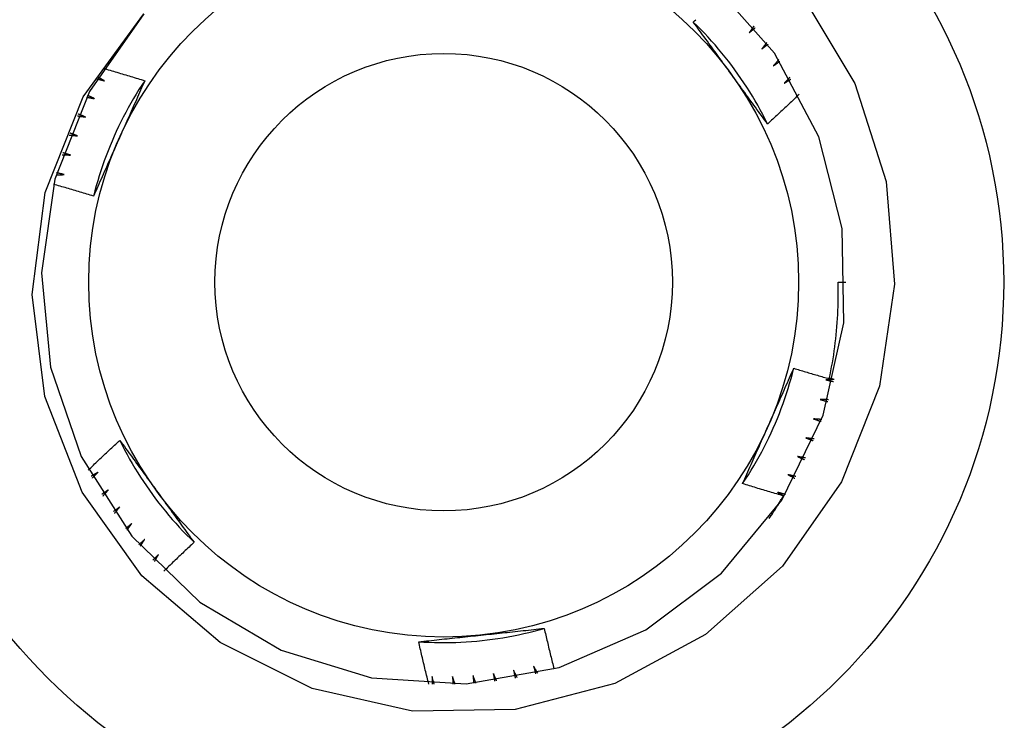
# Model space of a CAD drawing. Header units: inches. Extents: x 5 to 160, y 9 to 87.
# Tile 143 of 203: x 31.394 to 31.64, y 60.217 to 60.392. Entities that reach past the tile are written whole.
import ezdxf

# ---------------------------------------------------------------- set-up
doc = ezdxf.new("R2010")
doc.units = ezdxf.units.IN
doc.header["$MEASUREMENT"] = 0
doc.layers.add('Visible Edges(ANSI)', color=7, linetype='Continuous', lineweight=25)
doc.layers.add('Visible Tangent Edges(ANSI)', color=7, linetype='Continuous', lineweight=25)

msp = doc.modelspace()

# ---------------------------------------------------------------- linework, layer by layer
at = {"layer": 'Visible Edges(ANSI)'}
msp.add_line((31.5987, 60.32608), (31.60066, 60.32608), dxfattribs=at)
at = {"layer": 'Visible Edges(ANSI)', "flags": 128}
for points in [[(31.42545, 60.39302), (31.41189, 60.3737), (31.40322, 60.35176), (31.3999, 60.32839), (31.40214, 60.3049), (31.40979, 60.28257), (31.42245, 60.26265), (31.4394, 60.24624), (31.45972, 60.23424), (31.48228, 60.22731), (31.50584, 60.22584), (31.52909, 60.22991), (31.55074, 60.23929), (31.5696, 60.25347), (31.58464, 60.27166), (31.59501, 60.29286), (31.60015, 60.3159), (31.59976, 60.33949), (31.59388, 60.36235), (31.58283, 60.3832), (31.56721, 60.4009)], [(31.58969, 60.39781), (31.60284, 60.37568), (31.61067, 60.3512), (31.61278, 60.32558), (31.60901, 60.30013), (31.59954, 60.27626), (31.58481, 60.25518), (31.56563, 60.2381), (31.543, 60.22595), (31.51814, 60.21944), (31.49249, 60.21899), (31.46743, 60.22464), (31.44446, 60.23612), (31.42496, 60.25277), (31.41005, 60.27368), (31.40072, 60.29756), (31.39754, 60.32302), (31.40077, 60.34848), (31.41027, 60.37233), (31.42545, 60.39302)], [(31.56256, 60.391), (31.56288, 60.3913), (31.56319, 60.39159)], [(31.58111, 60.36555), (31.58052, 60.36673), (31.57992, 60.3679), (31.57929, 60.36907), (31.57866, 60.37022), (31.578, 60.37136), (31.57733, 60.3725), (31.57664, 60.37362), (31.57593, 60.37474), (31.57521, 60.37584), (31.57447, 60.37694), (31.57372, 60.37802), (31.57295, 60.37909), (31.57216, 60.38015), (31.57136, 60.3812), (31.57055, 60.38224), (31.56972, 60.38326), (31.56887, 60.38427), (31.56801, 60.38528), (31.56714, 60.38626), (31.56625, 60.38724), (31.56535, 60.3882), (31.56443, 60.38915), (31.5635, 60.39008), (31.56256, 60.391)], [(31.57193, 60.37814), (31.57154, 60.37869), (31.57115, 60.37923), (31.57076, 60.37977), (31.57036, 60.38031), (31.56997, 60.38084), (31.56958, 60.38138), (31.56919, 60.38192), (31.5688, 60.38246), (31.56841, 60.38299), (31.56802, 60.38353), (31.56763, 60.38407), (31.56724, 60.3846), (31.56685, 60.38514), (31.56646, 60.38567), (31.56607, 60.38621), (31.56568, 60.38674), (31.56529, 60.38728), (31.5649, 60.38781), (31.56451, 60.38834), (31.56412, 60.38887), (31.56373, 60.38941), (31.56334, 60.38994), (31.56295, 60.39047), (31.56256, 60.391)], [(31.57768, 60.39), (31.57764, 60.38993), (31.57759, 60.38986), (31.57754, 60.38979), (31.57749, 60.38972), (31.57744, 60.38964), (31.5774, 60.38957), (31.57735, 60.3895), (31.5773, 60.38943), (31.57725, 60.38936), (31.5772, 60.38929), (31.57716, 60.38922), (31.57711, 60.38915), (31.57706, 60.38908), (31.57701, 60.38901), (31.57696, 60.38894), (31.57691, 60.38887), (31.57687, 60.3888), (31.57682, 60.38873), (31.57677, 60.38866), (31.57672, 60.38859), (31.57667, 60.38852), (31.57662, 60.38845), (31.57658, 60.38838), (31.57653, 60.38831)], [(31.57653, 60.38831), (31.57659, 60.38836), (31.57665, 60.38842), (31.57671, 60.38847), (31.57677, 60.38852), (31.57684, 60.38858), (31.5769, 60.38863), (31.57696, 60.38868), (31.57702, 60.38874), (31.57708, 60.38879), (31.57715, 60.38885), (31.57721, 60.3889), (31.57727, 60.38895), (31.57733, 60.38901), (31.57739, 60.38906), (31.57746, 60.38911), (31.57752, 60.38917), (31.57758, 60.38922), (31.57764, 60.38927), (31.5777, 60.38933), (31.57777, 60.38938), (31.57783, 60.38943), (31.57789, 60.38949), (31.57795, 60.38954), (31.57802, 60.38959)], [(31.5809, 60.38589), (31.58085, 60.38583), (31.58079, 60.38576), (31.58074, 60.38569), (31.58069, 60.38562), (31.58064, 60.38555), (31.58059, 60.38549), (31.58054, 60.38542), (31.58048, 60.38535), (31.58043, 60.38528), (31.58038, 60.38521), (31.58033, 60.38515), (31.58028, 60.38508), (31.58023, 60.38501), (31.58017, 60.38494), (31.58012, 60.38488), (31.58007, 60.38481), (31.58002, 60.38474), (31.57997, 60.38467), (31.57991, 60.3846), (31.57986, 60.38454), (31.57981, 60.38447), (31.57976, 60.3844), (31.57971, 60.38433), (31.57965, 60.38427)], [(31.57965, 60.38427), (31.57972, 60.38432), (31.57978, 60.38437), (31.57985, 60.38442), (31.57991, 60.38447), (31.57998, 60.38452), (31.58004, 60.38457), (31.58011, 60.38462), (31.58017, 60.38467), (31.58024, 60.38472), (31.5803, 60.38477), (31.58037, 60.38482), (31.58043, 60.38487), (31.58049, 60.38492), (31.58056, 60.38497), (31.58062, 60.38502), (31.58069, 60.38507), (31.58075, 60.38512), (31.58082, 60.38517), (31.58088, 60.38522), (31.58095, 60.38527), (31.58101, 60.38532), (31.58108, 60.38537), (31.58114, 60.38542), (31.58121, 60.38547)], [(31.58389, 60.38163), (31.58384, 60.38156), (31.58378, 60.3815), (31.58373, 60.38143), (31.58367, 60.38137), (31.58362, 60.3813), (31.58356, 60.38124), (31.58351, 60.38117), (31.58345, 60.38111), (31.5834, 60.38104), (31.58334, 60.38098), (31.58329, 60.38091), (31.58323, 60.38085), (31.58318, 60.38078), (31.58312, 60.38072), (31.58307, 60.38065), (31.58301, 60.38059), (31.58296, 60.38052), (31.5829, 60.38046), (31.58284, 60.38039), (31.58279, 60.38033), (31.58273, 60.38026), (31.58268, 60.3802), (31.58262, 60.38013), (31.58257, 60.38007)], [(31.58257, 60.38007), (31.58263, 60.38011), (31.5827, 60.38016), (31.58277, 60.38021), (31.58284, 60.38026), (31.5829, 60.3803), (31.58297, 60.38035), (31.58304, 60.3804), (31.5831, 60.38044), (31.58317, 60.38049), (31.58324, 60.38054), (31.58331, 60.38058), (31.58337, 60.38063), (31.58344, 60.38068), (31.58351, 60.38073), (31.58358, 60.38077), (31.58364, 60.38082), (31.58371, 60.38087), (31.58378, 60.38091), (31.58384, 60.38096), (31.58391, 60.38101), (31.58398, 60.38105), (31.58405, 60.3811), (31.58411, 60.38115), (31.58418, 60.38119)], [(31.41525, 60.37946), (31.41568, 60.37934), (31.41612, 60.37922), (31.41655, 60.37909), (31.41699, 60.37897), (31.41742, 60.37884), (31.41786, 60.37871), (31.41829, 60.37859), (31.41873, 60.37846), (31.41916, 60.37833), (31.41959, 60.3782), (31.42003, 60.37808), (31.42046, 60.37795), (31.4209, 60.37782), (31.42133, 60.37769), (31.42176, 60.37756), (31.4222, 60.37742), (31.42263, 60.37729), (31.42306, 60.37716), (31.4235, 60.37703), (31.42393, 60.37689), (31.42436, 60.37676), (31.42479, 60.37663), (31.42523, 60.37649), (31.42566, 60.37636)], [(31.58112, 60.36555), (31.58074, 60.36607), (31.58035, 60.36659), (31.57997, 60.36712), (31.57959, 60.36764), (31.57921, 60.36816), (31.57883, 60.36868), (31.57844, 60.3692), (31.57806, 60.36972), (31.57768, 60.37025), (31.5773, 60.37077), (31.57692, 60.37129), (31.57654, 60.37182), (31.57615, 60.37234), (31.57577, 60.37287), (31.57539, 60.37339), (31.57501, 60.37392), (31.57462, 60.37445), (31.57424, 60.37497), (31.57386, 60.3755), (31.57347, 60.37603), (31.57309, 60.37656), (31.5727, 60.37709), (31.57232, 60.37761), (31.57193, 60.37814)], [(31.42566, 60.37635), (31.42493, 60.37525), (31.42422, 60.37414), (31.42353, 60.37302), (31.42285, 60.37189), (31.42219, 60.37075), (31.42154, 60.3696), (31.42091, 60.36844), (31.4203, 60.36727), (31.4197, 60.36609), (31.41912, 60.36491), (31.41856, 60.36371), (31.41802, 60.36251), (31.41749, 60.3613), (31.41699, 60.36009), (31.41649, 60.35886), (31.41602, 60.35763), (31.41557, 60.35639), (31.41513, 60.35515), (31.41471, 60.3539), (31.41431, 60.35264), (31.41393, 60.35138), (31.41357, 60.35011), (31.41323, 60.34884), (31.4129, 60.34756)], [(31.41365, 60.37684), (31.41374, 60.37682), (31.41382, 60.3768), (31.4139, 60.37677), (31.41398, 60.37675), (31.41407, 60.37673), (31.41415, 60.37671), (31.41423, 60.37669), (31.41432, 60.37667), (31.4144, 60.37665), (31.41448, 60.37663), (31.41456, 60.37661), (31.41465, 60.37658), (31.41473, 60.37656), (31.41481, 60.37654), (31.41489, 60.37652), (31.41498, 60.3765), (31.41506, 60.37648), (31.41514, 60.37646), (31.41522, 60.37644), (31.41531, 60.37642), (31.41539, 60.37639), (31.41547, 60.37637), (31.41555, 60.37635), (31.41564, 60.37633)], [(31.41564, 60.37633), (31.41557, 60.37637), (31.41549, 60.37641), (31.41542, 60.37645), (31.41535, 60.37649), (31.41528, 60.37653), (31.41521, 60.37657), (31.41514, 60.37661), (31.41506, 60.37665), (31.41499, 60.37669), (31.41492, 60.37673), (31.41485, 60.37677), (31.41478, 60.37681), (31.41471, 60.37685), (31.41463, 60.37689), (31.41456, 60.37693), (31.41449, 60.37697), (31.41442, 60.37701), (31.41435, 60.37705), (31.41428, 60.37709), (31.4142, 60.37713), (31.41413, 60.37717), (31.41406, 60.37721), (31.41399, 60.37725), (31.41392, 60.37729)], [(31.42566, 60.37636), (31.4254, 60.37576), (31.42514, 60.37517), (31.42488, 60.37458), (31.42462, 60.37399), (31.42436, 60.3734), (31.4241, 60.37281), (31.42384, 60.37222), (31.42357, 60.37163), (31.42331, 60.37103), (31.42305, 60.37044), (31.42279, 60.36985), (31.42252, 60.36926), (31.42226, 60.36866), (31.422, 60.36807), (31.42173, 60.36747), (31.42147, 60.36688), (31.4212, 60.36629), (31.42094, 60.36569), (31.42067, 60.36509), (31.42041, 60.3645), (31.42014, 60.3639), (31.41988, 60.3633), (31.41961, 60.36271), (31.41935, 60.36211)], [(31.58666, 60.37721), (31.58661, 60.37715), (31.58655, 60.37709), (31.58649, 60.37703), (31.58643, 60.37696), (31.58637, 60.3769), (31.58631, 60.37684), (31.58626, 60.37678), (31.5862, 60.37672), (31.58614, 60.37665), (31.58608, 60.37659), (31.58602, 60.37653), (31.58596, 60.37647), (31.5859, 60.3764), (31.58585, 60.37634), (31.58579, 60.37628), (31.58573, 60.37622), (31.58567, 60.37616), (31.58561, 60.37609), (31.58555, 60.37603), (31.58549, 60.37597), (31.58544, 60.37591), (31.58538, 60.37585), (31.58532, 60.37579), (31.58526, 60.37572)], [(31.58526, 60.37572), (31.58533, 60.37577), (31.5854, 60.37581), (31.58547, 60.37585), (31.58554, 60.3759), (31.58561, 60.37594), (31.58568, 60.37598), (31.58575, 60.37603), (31.58581, 60.37607), (31.58588, 60.37611), (31.58595, 60.37616), (31.58602, 60.3762), (31.58609, 60.37624), (31.58616, 60.37629), (31.58623, 60.37633), (31.5863, 60.37637), (31.58637, 60.37642), (31.58644, 60.37646), (31.58651, 60.3765), (31.58658, 60.37655), (31.58665, 60.37659), (31.58672, 60.37663), (31.58679, 60.37668), (31.58686, 60.37672), (31.58693, 60.37676)], [(31.41114, 60.37227), (31.41122, 60.37226), (31.4113, 60.37224), (31.41139, 60.37222), (31.41147, 60.37221), (31.41155, 60.37219), (31.41164, 60.37217), (31.41172, 60.37216), (31.4118, 60.37214), (31.41189, 60.37212), (31.41197, 60.37211), (31.41206, 60.37209), (31.41214, 60.37207), (31.41222, 60.37206), (31.41231, 60.37204), (31.41239, 60.37202), (31.41247, 60.37201), (31.41256, 60.37199), (31.41264, 60.37197), (31.41272, 60.37195), (31.41281, 60.37194), (31.41289, 60.37192), (31.41298, 60.3719), (31.41306, 60.37189), (31.41314, 60.37187)], [(31.41314, 60.37187), (31.41307, 60.37191), (31.413, 60.37194), (31.41292, 60.37198), (31.41285, 60.37201), (31.41277, 60.37205), (31.4127, 60.37208), (31.41263, 60.37212), (31.41255, 60.37216), (31.41248, 60.37219), (31.41241, 60.37223), (31.41233, 60.37226), (31.41226, 60.3723), (31.41219, 60.37234), (31.41211, 60.37237), (31.41204, 60.37241), (31.41196, 60.37245), (31.41189, 60.37248), (31.41182, 60.37252), (31.41174, 60.37255), (31.41167, 60.37259), (31.4116, 60.37263), (31.41152, 60.37266), (31.41145, 60.3727), (31.41138, 60.37273)], [(31.58901, 60.37302), (31.58869, 60.3727), (31.58836, 60.37239), (31.58804, 60.37207), (31.58771, 60.37176), (31.58739, 60.37144), (31.58706, 60.37113), (31.58673, 60.37082), (31.58641, 60.37051), (31.58608, 60.37019), (31.58575, 60.36988), (31.58542, 60.36957), (31.58509, 60.36926), (31.58476, 60.36895), (31.58443, 60.36864), (31.5841, 60.36833), (31.58377, 60.36802), (31.58344, 60.36771), (31.58311, 60.3674), (31.58278, 60.36709), (31.58245, 60.36678), (31.58212, 60.36648), (31.58178, 60.36617), (31.58145, 60.36586), (31.58112, 60.36555)], [(31.40886, 60.36758), (31.40894, 60.36757), (31.40903, 60.36756), (31.40911, 60.36755), (31.4092, 60.36754), (31.40928, 60.36752), (31.40936, 60.36751), (31.40945, 60.3675), (31.40953, 60.36749), (31.40962, 60.36747), (31.4097, 60.36746), (31.40979, 60.36745), (31.40987, 60.36744), (31.40996, 60.36742), (31.41004, 60.36741), (31.41012, 60.3674), (31.41021, 60.36739), (31.41029, 60.36737), (31.41038, 60.36736), (31.41046, 60.36735), (31.41055, 60.36734), (31.41063, 60.36732), (31.41071, 60.36731), (31.4108, 60.3673), (31.41088, 60.36729)], [(31.41088, 60.36729), (31.41081, 60.36732), (31.41073, 60.36735), (31.41066, 60.36738), (31.41058, 60.36741), (31.41051, 60.36745), (31.41043, 60.36748), (31.41036, 60.36751), (31.41028, 60.36754), (31.4102, 60.36757), (31.41013, 60.36761), (31.41005, 60.36764), (31.40998, 60.36767), (31.4099, 60.3677), (31.40983, 60.36773), (31.40975, 60.36777), (31.40968, 60.3678), (31.4096, 60.36783), (31.40953, 60.36786), (31.40945, 60.3679), (31.40938, 60.36793), (31.4093, 60.36796), (31.40923, 60.36799), (31.40915, 60.36803), (31.40907, 60.36806)], [(31.40887, 60.36259), (31.40879, 60.36262), (31.40871, 60.36265), (31.40863, 60.36267), (31.40856, 60.3627), (31.40848, 60.36273), (31.4084, 60.36276), (31.40833, 60.36279), (31.40825, 60.36282), (31.40817, 60.36284), (31.4081, 60.36287), (31.40802, 60.3629), (31.40794, 60.36293), (31.40786, 60.36296), (31.40779, 60.36298), (31.40771, 60.36301), (31.40763, 60.36304), (31.40756, 60.36307), (31.40748, 60.3631), (31.4074, 60.36313), (31.40733, 60.36315), (31.40725, 60.36318), (31.40717, 60.36321), (31.4071, 60.36324), (31.40702, 60.36327)], [(31.40683, 60.36278), (31.40691, 60.36278), (31.407, 60.36277), (31.40708, 60.36276), (31.40717, 60.36275), (31.40725, 60.36274), (31.40734, 60.36274), (31.40742, 60.36273), (31.40751, 60.36272), (31.40759, 60.36271), (31.40768, 60.3627), (31.40776, 60.3627), (31.40785, 60.36269), (31.40793, 60.36268), (31.40802, 60.36267), (31.4081, 60.36266), (31.40819, 60.36266), (31.40827, 60.36265), (31.40836, 60.36264), (31.40844, 60.36263), (31.40853, 60.36262), (31.40861, 60.36262), (31.4087, 60.36261), (31.40878, 60.3626), (31.40887, 60.36259)], [(31.41935, 60.36211), (31.41907, 60.3615), (31.4188, 60.36089), (31.41853, 60.36028), (31.41826, 60.35967), (31.41799, 60.35906), (31.41772, 60.35845), (31.41745, 60.35784), (31.41718, 60.35724), (31.41691, 60.35663), (31.41664, 60.35602), (31.41637, 60.35542), (31.4161, 60.35481), (31.41583, 60.35421), (31.41556, 60.3536), (31.4153, 60.35299), (31.41503, 60.35239), (31.41476, 60.35179), (31.41449, 60.35118), (31.41423, 60.35058), (31.41396, 60.34997), (31.4137, 60.34937), (31.41343, 60.34877), (31.41316, 60.34816), (31.4129, 60.34756)], [(31.40709, 60.3578), (31.40702, 60.35782), (31.40694, 60.35784), (31.40686, 60.35787), (31.40678, 60.35789), (31.4067, 60.35792), (31.40662, 60.35794), (31.40654, 60.35797), (31.40647, 60.35799), (31.40639, 60.35801), (31.40631, 60.35804), (31.40623, 60.35806), (31.40615, 60.35809), (31.40607, 60.35811), (31.406, 60.35813), (31.40592, 60.35816), (31.40584, 60.35818), (31.40576, 60.35821), (31.40568, 60.35823), (31.40561, 60.35826), (31.40553, 60.35828), (31.40545, 60.3583), (31.40537, 60.35833), (31.40529, 60.35835), (31.40521, 60.35838)], [(31.40505, 60.35788), (31.40513, 60.35788), (31.40522, 60.35788), (31.4053, 60.35787), (31.40539, 60.35787), (31.40547, 60.35787), (31.40556, 60.35786), (31.40564, 60.35786), (31.40573, 60.35786), (31.40581, 60.35785), (31.4059, 60.35785), (31.40599, 60.35785), (31.40607, 60.35784), (31.40616, 60.35784), (31.40624, 60.35783), (31.40633, 60.35783), (31.40641, 60.35783), (31.4065, 60.35782), (31.40658, 60.35782), (31.40667, 60.35782), (31.40675, 60.35781), (31.40684, 60.35781), (31.40692, 60.3578), (31.40701, 60.3578), (31.40709, 60.3578)], [(31.40557, 60.35292), (31.40549, 60.35294), (31.40541, 60.35296), (31.40533, 60.35298), (31.40525, 60.353), (31.40518, 60.35302), (31.4051, 60.35304), (31.40502, 60.35306), (31.40494, 60.35308), (31.40486, 60.3531), (31.40478, 60.35312), (31.4047, 60.35314), (31.40462, 60.35316), (31.40454, 60.35318), (31.40446, 60.3532), (31.40438, 60.35322), (31.4043, 60.35324), (31.40422, 60.35326), (31.40414, 60.35328), (31.40406, 60.3533), (31.40398, 60.35332), (31.4039, 60.35334), (31.40382, 60.35336), (31.40374, 60.35338), (31.40367, 60.3534)], [(31.40353, 60.3529), (31.40361, 60.3529), (31.4037, 60.3529), (31.40378, 60.3529), (31.40387, 60.3529), (31.40395, 60.3529), (31.40404, 60.3529), (31.40412, 60.35291), (31.40421, 60.35291), (31.40429, 60.35291), (31.40438, 60.35291), (31.40446, 60.35291), (31.40455, 60.35291), (31.40463, 60.35291), (31.40472, 60.35291), (31.4048, 60.35291), (31.40489, 60.35291), (31.40498, 60.35291), (31.40506, 60.35291), (31.40515, 60.35291), (31.40523, 60.35292), (31.40532, 60.35292), (31.4054, 60.35292), (31.40549, 60.35292), (31.40557, 60.35292)], [(31.4129, 60.34756), (31.41248, 60.34769), (31.41207, 60.34781), (31.41165, 60.34794), (31.41124, 60.34807), (31.41082, 60.34819), (31.4104, 60.34832), (31.40999, 60.34844), (31.40957, 60.34857), (31.40916, 60.34869), (31.40874, 60.34882), (31.40832, 60.34894), (31.4079, 60.34906), (31.40749, 60.34918), (31.40707, 60.3493), (31.40665, 60.34943), (31.40624, 60.34955), (31.40582, 60.34967), (31.4054, 60.34979), (31.40498, 60.3499), (31.40456, 60.35002), (31.40415, 60.35014), (31.40373, 60.35026), (31.40331, 60.35038), (31.40289, 60.35049)], [(31.5965, 60.30198), (31.5967, 60.30297), (31.5969, 60.30397), (31.59709, 60.30496), (31.59727, 60.30595), (31.59744, 60.30695), (31.5976, 60.30795), (31.59775, 60.30895), (31.59789, 60.30995), (31.59801, 60.31095), (31.59813, 60.31196), (31.59824, 60.31296), (31.59834, 60.31397), (31.59842, 60.31497), (31.5985, 60.31598), (31.59857, 60.31699), (31.59862, 60.31799), (31.59867, 60.319), (31.5987, 60.32001), (31.59873, 60.32102), (31.59874, 60.32203), (31.59875, 60.32304), (31.59874, 60.32406), (31.59872, 60.32507), (31.5987, 60.32608)], [(31.57488, 60.2758), (31.5756, 60.2769), (31.57632, 60.27801), (31.57701, 60.27913), (31.57769, 60.28026), (31.57835, 60.28141), (31.579, 60.28256), (31.57963, 60.28372), (31.58024, 60.28488), (31.58084, 60.28606), (31.58142, 60.28725), (31.58198, 60.28844), (31.58252, 60.28964), (31.58305, 60.29085), (31.58355, 60.29207), (31.58404, 60.29329), (31.58452, 60.29453), (31.58497, 60.29576), (31.58541, 60.29701), (31.58583, 60.29826), (31.58623, 60.29952), (31.58661, 60.30078), (31.58697, 60.30205), (31.58731, 60.30332), (31.58764, 60.3046)], [(31.58119, 60.29005), (31.58147, 60.29066), (31.58174, 60.29127), (31.58201, 60.29188), (31.58228, 60.29249), (31.58255, 60.2931), (31.58282, 60.2937), (31.58309, 60.29431), (31.58336, 60.29492), (31.58363, 60.29553), (31.5839, 60.29613), (31.58417, 60.29674), (31.58444, 60.29734), (31.58471, 60.29795), (31.58497, 60.29855), (31.58524, 60.29916), (31.58551, 60.29976), (31.58578, 60.30037), (31.58604, 60.30097), (31.58631, 60.30158), (31.58658, 60.30218), (31.58684, 60.30278), (31.58711, 60.30339), (31.58737, 60.30399), (31.58764, 60.3046)], [(31.58764, 60.3046), (31.58801, 60.30448), (31.58837, 60.30437), (31.58874, 60.30426), (31.58911, 60.30414), (31.58948, 60.30403), (31.58985, 60.30392), (31.59022, 60.30381), (31.59058, 60.3037), (31.59095, 60.30359), (31.59132, 60.30348), (31.59169, 60.30337), (31.59206, 60.30326), (31.59243, 60.30315), (31.5928, 60.30305), (31.59317, 60.30294), (31.59354, 60.30283), (31.59391, 60.30272), (31.59428, 60.30262), (31.59465, 60.30251), (31.59501, 60.3024), (31.59538, 60.3023), (31.59575, 60.30219), (31.59612, 60.30209), (31.5965, 60.30198)], [(31.59654, 60.30218), (31.59659, 60.30217), (31.59663, 60.30215), (31.59668, 60.30214), (31.59673, 60.30213), (31.59678, 60.30211), (31.59683, 60.3021), (31.59688, 60.30209), (31.59692, 60.30207), (31.59697, 60.30206), (31.59702, 60.30205), (31.59707, 60.30203), (31.59712, 60.30202), (31.59717, 60.30201), (31.59721, 60.30199), (31.59726, 60.30198), (31.59731, 60.30197), (31.59736, 60.30195), (31.59741, 60.30194), (31.59746, 60.30193), (31.5975, 60.30191), (31.59755, 60.3019), (31.5976, 60.30189), (31.59765, 60.30187), (31.5977, 60.30186)], [(31.59768, 60.30178), (31.59759, 60.30177), (31.59751, 60.30177), (31.59742, 60.30177), (31.59734, 60.30176), (31.59725, 60.30176), (31.59717, 60.30176), (31.59708, 60.30175), (31.597, 60.30175), (31.59691, 60.30175), (31.59683, 60.30174), (31.59674, 60.30174), (31.59665, 60.30174), (31.59657, 60.30174), (31.59648, 60.30173), (31.5964, 60.30173), (31.59631, 60.30173), (31.59623, 60.30172), (31.59614, 60.30172), (31.59606, 60.30172), (31.59597, 60.30172), (31.59589, 60.30171), (31.5958, 60.30171), (31.59572, 60.30171), (31.59563, 60.3017)], [(31.59563, 60.3017), (31.59571, 60.30169), (31.59579, 60.30167), (31.59587, 60.30165), (31.59595, 60.30163), (31.59603, 60.30161), (31.59611, 60.3016), (31.59619, 60.30158), (31.59627, 60.30156), (31.59635, 60.30154), (31.59643, 60.30153), (31.59651, 60.30151), (31.59659, 60.30149), (31.59667, 60.30147), (31.59675, 60.30145), (31.59683, 60.30143), (31.59691, 60.30142), (31.59699, 60.3014), (31.59707, 60.30138), (31.59715, 60.30136), (31.59723, 60.30134), (31.59731, 60.30133), (31.59739, 60.30131), (31.59747, 60.30129), (31.59755, 60.30127)], [(31.59424, 60.29679), (31.59432, 60.29677), (31.5944, 60.29674), (31.59447, 60.29672), (31.59455, 60.2967), (31.59463, 60.29668), (31.59471, 60.29666), (31.59479, 60.29663), (31.59487, 60.29661), (31.59495, 60.29659), (31.59503, 60.29657), (31.59511, 60.29654), (31.59518, 60.29652), (31.59526, 60.2965), (31.59534, 60.29648), (31.59542, 60.29646), (31.5955, 60.29643), (31.59558, 60.29641), (31.59566, 60.29639), (31.59574, 60.29637), (31.59582, 60.29634), (31.59589, 60.29632), (31.59597, 60.2963), (31.59605, 60.29628), (31.59613, 60.29626)], [(31.59629, 60.29675), (31.5962, 60.29675), (31.59611, 60.29676), (31.59603, 60.29676), (31.59594, 60.29676), (31.59586, 60.29676), (31.59577, 60.29676), (31.59569, 60.29676), (31.5956, 60.29676), (31.59552, 60.29676), (31.59543, 60.29677), (31.59535, 60.29677), (31.59526, 60.29677), (31.59518, 60.29677), (31.59509, 60.29677), (31.59501, 60.29677), (31.59492, 60.29677), (31.59483, 60.29678), (31.59475, 60.29678), (31.59466, 60.29678), (31.59458, 60.29678), (31.59449, 60.29678), (31.59441, 60.29678), (31.59432, 60.29679), (31.59424, 60.29679)], [(31.57488, 60.2758), (31.57514, 60.27639), (31.5754, 60.27698), (31.57566, 60.27757), (31.57592, 60.27816), (31.57618, 60.27875), (31.57644, 60.27935), (31.5767, 60.27994), (31.57697, 60.28053), (31.57723, 60.28112), (31.57749, 60.28171), (31.57775, 60.28231), (31.57802, 60.2829), (31.57828, 60.28349), (31.57854, 60.28409), (31.57881, 60.28468), (31.57907, 60.28527), (31.57933, 60.28587), (31.5796, 60.28646), (31.57986, 60.28706), (31.58013, 60.28766), (31.58039, 60.28825), (31.58066, 60.28885), (31.58093, 60.28945), (31.58119, 60.29005)], [(31.59259, 60.29195), (31.59267, 60.29192), (31.59275, 60.2919), (31.59282, 60.29187), (31.5929, 60.29185), (31.59298, 60.29182), (31.59306, 60.29179), (31.59313, 60.29177), (31.59321, 60.29174), (31.59329, 60.29171), (31.59337, 60.29169), (31.59345, 60.29166), (31.59352, 60.29164), (31.5936, 60.29161), (31.59368, 60.29158), (31.59376, 60.29156), (31.59383, 60.29153), (31.59391, 60.2915), (31.59399, 60.29148), (31.59407, 60.29145), (31.59414, 60.29143), (31.59422, 60.2914), (31.5943, 60.29137), (31.59438, 60.29135), (31.59445, 60.29132)], [(31.59463, 60.29181), (31.59455, 60.29181), (31.59446, 60.29182), (31.59438, 60.29183), (31.59429, 60.29183), (31.59421, 60.29184), (31.59412, 60.29184), (31.59404, 60.29185), (31.59395, 60.29185), (31.59387, 60.29186), (31.59378, 60.29187), (31.5937, 60.29187), (31.59361, 60.29188), (31.59353, 60.29188), (31.59344, 60.29189), (31.59336, 60.2919), (31.59327, 60.2919), (31.59319, 60.29191), (31.5931, 60.29191), (31.59302, 60.29192), (31.59293, 60.29193), (31.59285, 60.29193), (31.59276, 60.29194), (31.59268, 60.29194), (31.59259, 60.29195)], [(31.59069, 60.2872), (31.59077, 60.28717), (31.59085, 60.28714), (31.59092, 60.28711), (31.591, 60.28708), (31.59108, 60.28705), (31.59115, 60.28702), (31.59123, 60.28699), (31.5913, 60.28696), (31.59138, 60.28693), (31.59146, 60.2869), (31.59153, 60.28687), (31.59161, 60.28684), (31.59169, 60.28681), (31.59176, 60.28678), (31.59184, 60.28675), (31.59191, 60.28672), (31.59199, 60.28669), (31.59207, 60.28666), (31.59214, 60.28663), (31.59222, 60.2866), (31.5923, 60.28657), (31.59237, 60.28654), (31.59245, 60.28651), (31.59252, 60.28648)], [(31.59273, 60.28696), (31.59264, 60.28697), (31.59256, 60.28698), (31.59247, 60.28699), (31.59239, 60.287), (31.5923, 60.28701), (31.59222, 60.28702), (31.59213, 60.28703), (31.59205, 60.28704), (31.59197, 60.28705), (31.59188, 60.28706), (31.5918, 60.28707), (31.59171, 60.28708), (31.59163, 60.28709), (31.59154, 60.2871), (31.59146, 60.28711), (31.59137, 60.28712), (31.59129, 60.28713), (31.5912, 60.28714), (31.59112, 60.28715), (31.59103, 60.28716), (31.59095, 60.28717), (31.59086, 60.28718), (31.59078, 60.28719), (31.59069, 60.2872)], [(31.41152, 60.27914), (31.41185, 60.27945), (31.41217, 60.27977), (31.4125, 60.28008), (31.41283, 60.2804), (31.41315, 60.28071), (31.41348, 60.28102), (31.41381, 60.28134), (31.41413, 60.28165), (31.41446, 60.28196), (31.41479, 60.28227), (31.41512, 60.28259), (31.41545, 60.2829), (31.41578, 60.28321), (31.41611, 60.28352), (31.41644, 60.28383), (31.41677, 60.28414), (31.4171, 60.28445), (31.41743, 60.28476), (31.41776, 60.28506), (31.41809, 60.28537), (31.41842, 60.28568), (31.41875, 60.28599), (31.41909, 60.28629), (31.41942, 60.2866)], [(31.41942, 60.2866), (31.4198, 60.28608), (31.42019, 60.28556), (31.42057, 60.28504), (31.42095, 60.28452), (31.42133, 60.284), (31.42171, 60.28348), (31.42209, 60.28295), (31.42248, 60.28243), (31.42286, 60.28191), (31.42324, 60.28138), (31.42362, 60.28086), (31.424, 60.28034), (31.42439, 60.27981), (31.42477, 60.27929), (31.42515, 60.27876), (31.42553, 60.27824), (31.42592, 60.27771), (31.4263, 60.27718), (31.42668, 60.27666), (31.42707, 60.27613), (31.42745, 60.2756), (31.42783, 60.27507), (31.42822, 60.27454), (31.4286, 60.27401)], [(31.41943, 60.2866), (31.42002, 60.28542), (31.42062, 60.28425), (31.42124, 60.28309), (31.42188, 60.28193), (31.42254, 60.28079), (31.42321, 60.27966), (31.4239, 60.27853), (31.42461, 60.27742), (31.42533, 60.27631), (31.42607, 60.27522), (31.42682, 60.27414), (31.42759, 60.27306), (31.42838, 60.272), (31.42918, 60.27095), (31.42999, 60.26992), (31.43082, 60.26889), (31.43167, 60.26788), (31.43253, 60.26688), (31.4334, 60.26589), (31.43429, 60.26492), (31.43519, 60.26396), (31.43611, 60.26301), (31.43704, 60.26207), (31.43798, 60.26115)], [(31.58856, 60.28256), (31.58863, 60.28253), (31.5887, 60.28249), (31.58878, 60.28246), (31.58885, 60.28243), (31.58893, 60.28239), (31.589, 60.28236), (31.58908, 60.28232), (31.58915, 60.28229), (31.58923, 60.28226), (31.5893, 60.28222), (31.58938, 60.28219), (31.58945, 60.28215), (31.58952, 60.28212), (31.5896, 60.28209), (31.58967, 60.28205), (31.58975, 60.28202), (31.58982, 60.28198), (31.5899, 60.28195), (31.58997, 60.28191), (31.59005, 60.28188), (31.59012, 60.28185), (31.59019, 60.28181), (31.59027, 60.28178), (31.59034, 60.28174)], [(31.59057, 60.28221), (31.59049, 60.28223), (31.5904, 60.28224), (31.59032, 60.28225), (31.59024, 60.28227), (31.59015, 60.28228), (31.59007, 60.2823), (31.58998, 60.28231), (31.5899, 60.28233), (31.58982, 60.28234), (31.58973, 60.28236), (31.58965, 60.28237), (31.58956, 60.28239), (31.58948, 60.2824), (31.5894, 60.28242), (31.58931, 60.28243), (31.58923, 60.28244), (31.58914, 60.28246), (31.58906, 60.28247), (31.58898, 60.28249), (31.58889, 60.2825), (31.58881, 60.28252), (31.58872, 60.28253), (31.58864, 60.28255), (31.58856, 60.28256)], [(31.41402, 60.27865), (31.41395, 60.27861), (31.41388, 60.27857), (31.41381, 60.27853), (31.41374, 60.27849), (31.41367, 60.27845), (31.4136, 60.2784), (31.41353, 60.27836), (31.41346, 60.27832), (31.41338, 60.27828), (31.41331, 60.27824), (31.41324, 60.2782), (31.41317, 60.27816), (31.4131, 60.27811), (31.41303, 60.27807), (31.41296, 60.27803), (31.41289, 60.27799), (31.41282, 60.27795), (31.41275, 60.27791), (31.41268, 60.27787), (31.41261, 60.27782), (31.41254, 60.27778), (31.41247, 60.27774), (31.41239, 60.2777), (31.41232, 60.27766)], [(31.41258, 60.2772), (31.41264, 60.27726), (31.4127, 60.27732), (31.41276, 60.27738), (31.41282, 60.27745), (31.41288, 60.27751), (31.41294, 60.27757), (31.413, 60.27763), (31.41306, 60.27769), (31.41312, 60.27775), (31.41318, 60.27781), (31.41324, 60.27787), (31.4133, 60.27793), (31.41336, 60.27799), (31.41342, 60.27805), (31.41348, 60.27811), (31.41354, 60.27817), (31.4136, 60.27823), (31.41366, 60.27829), (31.41372, 60.27835), (31.41378, 60.27841), (31.41384, 60.27847), (31.4139, 60.27853), (31.41396, 60.27859), (31.41402, 60.27865)], [(31.58618, 60.27804), (31.58625, 60.278), (31.58632, 60.27796), (31.5864, 60.27793), (31.58647, 60.27789), (31.58654, 60.27785), (31.58661, 60.27781), (31.58669, 60.27777), (31.58676, 60.27774), (31.58683, 60.2777), (31.5869, 60.27766), (31.58698, 60.27762), (31.58705, 60.27758), (31.58712, 60.27755), (31.5872, 60.27751), (31.58727, 60.27747), (31.58734, 60.27743), (31.58741, 60.27739), (31.58749, 60.27736), (31.58756, 60.27732), (31.58763, 60.27728), (31.5877, 60.27724), (31.58778, 60.2772), (31.58785, 60.27717), (31.58792, 60.27713)], [(31.58817, 60.27758), (31.58809, 60.2776), (31.58801, 60.27762), (31.58792, 60.27764), (31.58784, 60.27766), (31.58776, 60.27768), (31.58767, 60.2777), (31.58759, 60.27772), (31.58751, 60.27773), (31.58743, 60.27775), (31.58734, 60.27777), (31.58726, 60.27779), (31.58718, 60.27781), (31.58709, 60.27783), (31.58701, 60.27785), (31.58693, 60.27787), (31.58684, 60.27789), (31.58676, 60.27791), (31.58668, 60.27792), (31.58659, 60.27794), (31.58651, 60.27796), (31.58643, 60.27798), (31.58634, 60.278), (31.58626, 60.27802), (31.58618, 60.27804)], [(31.58508, 60.27275), (31.58466, 60.27287), (31.58423, 60.27299), (31.5838, 60.27312), (31.58338, 60.27324), (31.58295, 60.27336), (31.58253, 60.27349), (31.5821, 60.27361), (31.58167, 60.27374), (31.58125, 60.27386), (31.58082, 60.27399), (31.5804, 60.27411), (31.57997, 60.27424), (31.57955, 60.27437), (31.57912, 60.27449), (31.5787, 60.27462), (31.57827, 60.27475), (31.57785, 60.27488), (31.57742, 60.27501), (31.577, 60.27514), (31.57658, 60.27527), (31.57615, 60.2754), (31.57573, 60.27553), (31.57531, 60.27567), (31.57488, 60.2758)], [(31.4166, 60.27424), (31.41653, 60.2742), (31.41646, 60.27415), (31.41639, 60.27411), (31.41632, 60.27406), (31.41626, 60.27402), (31.41619, 60.27397), (31.41612, 60.27393), (31.41605, 60.27388), (31.41598, 60.27383), (31.41591, 60.27379), (31.41585, 60.27374), (31.41578, 60.2737), (31.41571, 60.27365), (31.41564, 60.27361), (31.41557, 60.27356), (31.4155, 60.27352), (31.41543, 60.27347), (31.41537, 60.27343), (31.4153, 60.27338), (31.41523, 60.27334), (31.41516, 60.27329), (31.41509, 60.27325), (31.41502, 60.2732), (31.41496, 60.27316)], [(31.41523, 60.27272), (31.41529, 60.27278), (31.41534, 60.27284), (31.4154, 60.27291), (31.41546, 60.27297), (31.41551, 60.27304), (31.41557, 60.2731), (31.41563, 60.27316), (31.41569, 60.27323), (31.41574, 60.27329), (31.4158, 60.27335), (31.41586, 60.27342), (31.41591, 60.27348), (31.41597, 60.27354), (31.41603, 60.27361), (31.41608, 60.27367), (31.41614, 60.27373), (31.4162, 60.2738), (31.41626, 60.27386), (31.41631, 60.27392), (31.41637, 60.27399), (31.41643, 60.27405), (31.41648, 60.27412), (31.41654, 60.27418), (31.4166, 60.27424)], [(31.4286, 60.27401), (31.429, 60.27347), (31.42939, 60.27293), (31.42978, 60.27239), (31.43017, 60.27185), (31.43057, 60.27131), (31.43096, 60.27077), (31.43135, 60.27023), (31.43174, 60.2697), (31.43213, 60.26916), (31.43252, 60.26862), (31.43291, 60.26809), (31.4333, 60.26755), (31.43369, 60.26702), (31.43408, 60.26648), (31.43447, 60.26595), (31.43486, 60.26541), (31.43525, 60.26488), (31.43564, 60.26435), (31.43603, 60.26381), (31.43642, 60.26328), (31.43681, 60.26275), (31.4372, 60.26222), (31.43759, 60.26169), (31.43798, 60.26115)], [(31.58153, 60.26712), (31.58168, 60.26735), (31.58184, 60.26758), (31.58199, 60.26781), (31.58215, 60.26804), (31.5823, 60.26827), (31.58245, 60.2685), (31.5826, 60.26874), (31.58275, 60.26897), (31.5829, 60.2692), (31.58305, 60.26944), (31.5832, 60.26967), (31.58335, 60.2699), (31.5835, 60.27014), (31.58365, 60.27037), (31.58379, 60.27061), (31.58394, 60.27085), (31.58408, 60.27108), (31.58423, 60.27132), (31.58437, 60.27156), (31.58452, 60.2718), (31.58466, 60.27203), (31.5848, 60.27227), (31.58494, 60.27251), (31.58508, 60.27275)], [(31.58357, 60.27364), (31.58363, 60.27361), (31.58369, 60.27357), (31.58376, 60.27353), (31.58382, 60.2735), (31.58388, 60.27346), (31.58395, 60.27342), (31.58401, 60.27338), (31.58407, 60.27335), (31.58414, 60.27331), (31.5842, 60.27327), (31.58426, 60.27324), (31.58433, 60.2732), (31.58439, 60.27316), (31.58445, 60.27312), (31.58452, 60.27309), (31.58458, 60.27305), (31.58464, 60.27301), (31.58471, 60.27297), (31.58477, 60.27294), (31.58483, 60.2729), (31.58489, 60.27286), (31.58496, 60.27283), (31.58502, 60.27279), (31.58508, 60.27275)], [(31.58554, 60.27309), (31.58546, 60.27311), (31.58537, 60.27313), (31.58529, 60.27316), (31.58521, 60.27318), (31.58513, 60.2732), (31.58505, 60.27322), (31.58496, 60.27325), (31.58488, 60.27327), (31.5848, 60.27329), (31.58472, 60.27332), (31.58464, 60.27334), (31.58455, 60.27336), (31.58447, 60.27339), (31.58439, 60.27341), (31.58431, 60.27343), (31.58422, 60.27346), (31.58414, 60.27348), (31.58406, 60.2735), (31.58398, 60.27353), (31.5839, 60.27355), (31.58381, 60.27357), (31.58373, 60.2736), (31.58365, 60.27362), (31.58357, 60.27364)], [(31.4194, 60.26997), (31.41933, 60.26992), (31.41927, 60.26987), (31.4192, 60.26982), (31.41914, 60.26977), (31.41907, 60.26973), (31.41901, 60.26968), (31.41894, 60.26963), (31.41887, 60.26958), (31.41881, 60.26953), (31.41874, 60.26948), (31.41868, 60.26943), (31.41861, 60.26938), (31.41854, 60.26934), (31.41848, 60.26929), (31.41841, 60.26924), (31.41835, 60.26919), (31.41828, 60.26914), (31.41821, 60.26909), (31.41815, 60.26904), (31.41808, 60.269), (31.41802, 60.26895), (31.41795, 60.2689), (31.41788, 60.26885), (31.41782, 60.2688)], [(31.41812, 60.26838), (31.41817, 60.26844), (31.41822, 60.26851), (31.41828, 60.26857), (31.41833, 60.26864), (31.41838, 60.26871), (31.41844, 60.26877), (31.41849, 60.26884), (31.41854, 60.26891), (31.4186, 60.26897), (31.41865, 60.26904), (31.4187, 60.26911), (31.41876, 60.26917), (31.41881, 60.26924), (31.41886, 60.26931), (31.41892, 60.26937), (31.41897, 60.26944), (31.41902, 60.2695), (31.41908, 60.26957), (31.41913, 60.26964), (31.41919, 60.2697), (31.41924, 60.26977), (31.41929, 60.26984), (31.41935, 60.2699), (31.4194, 60.26997)], [(31.42242, 60.26585), (31.42236, 60.26579), (31.4223, 60.26574), (31.42223, 60.26569), (31.42217, 60.26564), (31.42211, 60.26559), (31.42204, 60.26553), (31.42198, 60.26548), (31.42192, 60.26543), (31.42185, 60.26538), (31.42179, 60.26533), (31.42173, 60.26527), (31.42166, 60.26522), (31.4216, 60.26517), (31.42154, 60.26512), (31.42147, 60.26507), (31.42141, 60.26501), (31.42135, 60.26496), (31.42128, 60.26491), (31.42122, 60.26486), (31.42115, 60.26481), (31.42109, 60.26476), (31.42103, 60.2647), (31.42096, 60.26465), (31.4209, 60.2646)], [(31.42122, 60.26419), (31.42127, 60.26426), (31.42132, 60.26433), (31.42137, 60.2644), (31.42142, 60.26447), (31.42147, 60.26453), (31.42152, 60.2646), (31.42157, 60.26467), (31.42162, 60.26474), (31.42167, 60.26481), (31.42172, 60.26488), (31.42177, 60.26495), (31.42182, 60.26502), (31.42187, 60.26509), (31.42192, 60.26516), (31.42197, 60.26523), (31.42202, 60.26529), (31.42207, 60.26536), (31.42212, 60.26543), (31.42217, 60.2655), (31.42222, 60.26557), (31.42227, 60.26564), (31.42232, 60.26571), (31.42237, 60.26578), (31.42242, 60.26585)], [(31.42565, 60.26189), (31.42559, 60.26183), (31.42553, 60.26178), (31.42547, 60.26172), (31.42541, 60.26167), (31.42535, 60.26161), (31.42529, 60.26156), (31.42523, 60.2615), (31.42517, 60.26145), (31.42511, 60.26139), (31.42505, 60.26133), (31.42499, 60.26128), (31.42493, 60.26122), (31.42487, 60.26117), (31.42481, 60.26111), (31.42474, 60.26106), (31.42468, 60.261), (31.42462, 60.26095), (31.42456, 60.26089), (31.4245, 60.26084), (31.42444, 60.26078), (31.42438, 60.26073), (31.42432, 60.26067), (31.42426, 60.26062), (31.4242, 60.26056)], [(31.42454, 60.26017), (31.42459, 60.26024), (31.42463, 60.26031), (31.42468, 60.26038), (31.42472, 60.26046), (31.42477, 60.26053), (31.42482, 60.2606), (31.42486, 60.26067), (31.42491, 60.26074), (31.42496, 60.26081), (31.425, 60.26089), (31.42505, 60.26096), (31.4251, 60.26103), (31.42514, 60.2611), (31.42519, 60.26117), (31.42523, 60.26124), (31.42528, 60.26132), (31.42533, 60.26139), (31.42537, 60.26146), (31.42542, 60.26153), (31.42547, 60.2616), (31.42551, 60.26167), (31.42556, 60.26174), (31.42561, 60.26182), (31.42565, 60.26189)], [(31.43798, 60.26115), (31.43766, 60.26086), (31.43734, 60.26056), (31.43703, 60.26027), (31.43671, 60.25997), (31.43639, 60.25967), (31.43608, 60.25937), (31.43576, 60.25908), (31.43544, 60.25878), (31.43513, 60.25848), (31.43481, 60.25818), (31.4345, 60.25788), (31.43418, 60.25758), (31.43387, 60.25728), (31.43355, 60.25698), (31.43324, 60.25668), (31.43293, 60.25638), (31.43261, 60.25607), (31.4323, 60.25577), (31.43199, 60.25547), (31.43168, 60.25517), (31.43137, 60.25486), (31.43106, 60.25456), (31.43075, 60.25426), (31.43044, 60.25395)], [(31.42909, 60.2581), (31.42903, 60.25804), (31.42897, 60.25798), (31.42891, 60.25793), (31.42886, 60.25787), (31.4288, 60.25781), (31.42874, 60.25775), (31.42868, 60.25769), (31.42863, 60.25763), (31.42857, 60.25758), (31.42851, 60.25752), (31.42845, 60.25746), (31.42839, 60.2574), (31.42834, 60.25734), (31.42828, 60.25728), (31.42822, 60.25723), (31.42816, 60.25717), (31.42811, 60.25711), (31.42805, 60.25705), (31.42799, 60.25699), (31.42793, 60.25694), (31.42788, 60.25688), (31.42782, 60.25682), (31.42776, 60.25676), (31.4277, 60.2567)], [(31.42806, 60.25633), (31.4281, 60.2564), (31.42815, 60.25648), (31.42819, 60.25655), (31.42823, 60.25662), (31.42827, 60.2567), (31.42832, 60.25677), (31.42836, 60.25685), (31.4284, 60.25692), (31.42845, 60.25699), (31.42849, 60.25707), (31.42853, 60.25714), (31.42857, 60.25722), (31.42862, 60.25729), (31.42866, 60.25736), (31.4287, 60.25744), (31.42874, 60.25751), (31.42879, 60.25758), (31.42883, 60.25766), (31.42887, 60.25773), (31.42891, 60.25781), (31.42896, 60.25788), (31.429, 60.25795), (31.42904, 60.25803), (31.42909, 60.2581)], [(31.49403, 60.23633), (31.49535, 60.23625), (31.49667, 60.23619), (31.49799, 60.23614), (31.49931, 60.23612), (31.50062, 60.23612), (31.50194, 60.23613), (31.50326, 60.23617), (31.50458, 60.23622), (31.5059, 60.2363), (31.50721, 60.23639), (31.50853, 60.2365), (31.50984, 60.23663), (31.51115, 60.23678), (31.51246, 60.23695), (31.51377, 60.23713), (31.51507, 60.23734), (31.51637, 60.23757), (31.51766, 60.23781), (31.51896, 60.23807), (31.52024, 60.23836), (31.52153, 60.23866), (31.52281, 60.23898), (31.52408, 60.23932), (31.52535, 60.23967)], [(31.49403, 60.23632), (31.49467, 60.23639), (31.49532, 60.23646), (31.49596, 60.23653), (31.4966, 60.2366), (31.49724, 60.23667), (31.49789, 60.23674), (31.49853, 60.23681), (31.49917, 60.23688), (31.49982, 60.23695), (31.50046, 60.23702), (31.5011, 60.23709), (31.50175, 60.23716), (31.50239, 60.23723), (31.50304, 60.2373), (31.50369, 60.23736), (31.50433, 60.23743), (31.50498, 60.2375), (31.50563, 60.23757), (31.50628, 60.23764), (31.50693, 60.23771), (31.50758, 60.23777), (31.50823, 60.23784), (31.50888, 60.23791), (31.50953, 60.23798)], [(31.50953, 60.23798), (31.51019, 60.23805), (31.51086, 60.23812), (31.51152, 60.23819), (31.51218, 60.23826), (31.51285, 60.23833), (31.51351, 60.2384), (31.51417, 60.23847), (31.51483, 60.23854), (31.51549, 60.23861), (31.51615, 60.23868), (31.51681, 60.23875), (31.51747, 60.23882), (31.51813, 60.23889), (31.51879, 60.23896), (31.51944, 60.23903), (31.5201, 60.2391), (31.52076, 60.23917), (31.52142, 60.23924), (31.52207, 60.23931), (31.52273, 60.23938), (31.52338, 60.23946), (31.52404, 60.23953), (31.5247, 60.2396), (31.52535, 60.23967)], [(31.52535, 60.23967), (31.52545, 60.23925), (31.52554, 60.23882), (31.52564, 60.2384), (31.52574, 60.23798), (31.52584, 60.23755), (31.52594, 60.23713), (31.52604, 60.23671), (31.52614, 60.23629), (31.52624, 60.23586), (31.52634, 60.23544), (31.52644, 60.23502), (31.52655, 60.2346), (31.52665, 60.23417), (31.52675, 60.23375), (31.52686, 60.23333), (31.52696, 60.23291), (31.52707, 60.23249), (31.52717, 60.23206), (31.52728, 60.23164), (31.52738, 60.23122), (31.52749, 60.2308), (31.5276, 60.23038), (31.52771, 60.22996), (31.52782, 60.22954)], [(31.49655, 60.22575), (31.49644, 60.22619), (31.49633, 60.22663), (31.49622, 60.22707), (31.49611, 60.22751), (31.496, 60.22795), (31.49589, 60.22839), (31.49578, 60.22883), (31.49568, 60.22927), (31.49557, 60.22971), (31.49546, 60.23015), (31.49536, 60.23059), (31.49525, 60.23103), (31.49515, 60.23147), (31.49505, 60.23191), (31.49494, 60.23235), (31.49484, 60.23279), (31.49474, 60.23323), (31.49463, 60.23367), (31.49453, 60.23411), (31.49443, 60.23456), (31.49433, 60.235), (31.49423, 60.23544), (31.49413, 60.23588), (31.49403, 60.23632)], [(31.51266, 60.22843), (31.51268, 60.22835), (31.51269, 60.22827), (31.5127, 60.22819), (31.51271, 60.22811), (31.51273, 60.22803), (31.51274, 60.22795), (31.51275, 60.22787), (31.51276, 60.22779), (31.51278, 60.2277), (31.51279, 60.22762), (31.5128, 60.22754), (31.51281, 60.22746), (31.51283, 60.22738), (31.51284, 60.2273), (31.51285, 60.22722), (31.51287, 60.22714), (31.51288, 60.22706), (31.51289, 60.22698), (31.5129, 60.22689), (31.51292, 60.22681), (31.51293, 60.22673), (31.51294, 60.22665), (31.51295, 60.22657), (31.51296, 60.22649)], [(31.51348, 60.22656), (31.51345, 60.22663), (31.51341, 60.22671), (31.51338, 60.22679), (31.51334, 60.22687), (31.51331, 60.22695), (31.51328, 60.22703), (31.51324, 60.2271), (31.51321, 60.22718), (31.51317, 60.22726), (31.51314, 60.22734), (31.5131, 60.22742), (31.51307, 60.22749), (31.51304, 60.22757), (31.513, 60.22765), (31.51297, 60.22773), (31.51293, 60.22781), (31.5129, 60.22789), (31.51287, 60.22796), (31.51283, 60.22804), (31.5128, 60.22812), (31.51276, 60.2282), (31.51273, 60.22828), (31.5127, 60.22836), (31.51266, 60.22843)], [(31.51771, 60.22921), (31.51773, 60.22913), (31.51775, 60.22905), (31.51776, 60.22897), (31.51778, 60.22889), (31.5178, 60.22881), (31.51782, 60.22873), (31.51783, 60.22865), (31.51785, 60.22857), (31.51787, 60.22849), (31.51788, 60.22841), (31.5179, 60.22833), (31.51792, 60.22825), (31.51793, 60.22817), (31.51795, 60.22809), (31.51797, 60.22801), (31.51798, 60.22792), (31.518, 60.22784), (31.51802, 60.22776), (31.51803, 60.22768), (31.51805, 60.2276), (31.51807, 60.22752), (31.51808, 60.22744), (31.5181, 60.22736), (31.51812, 60.22728)], [(31.51863, 60.22738), (31.51859, 60.22745), (31.51855, 60.22753), (31.51851, 60.22761), (31.51848, 60.22768), (31.51844, 60.22776), (31.5184, 60.22783), (31.51836, 60.22791), (31.51832, 60.22799), (31.51828, 60.22806), (31.51825, 60.22814), (31.51821, 60.22822), (31.51817, 60.22829), (31.51813, 60.22837), (31.51809, 60.22844), (31.51806, 60.22852), (31.51802, 60.2286), (31.51798, 60.22867), (31.51794, 60.22875), (31.5179, 60.22883), (31.51787, 60.2289), (31.51783, 60.22898), (31.51779, 60.22906), (31.51775, 60.22913), (31.51771, 60.22921)], [(31.52272, 60.23024), (31.52274, 60.23017), (31.52276, 60.23009), (31.52278, 60.23001), (31.5228, 60.22993), (31.52282, 60.22985), (31.52284, 60.22977), (31.52287, 60.22969), (31.52289, 60.22961), (31.52291, 60.22953), (31.52293, 60.22945), (31.52295, 60.22937), (31.52297, 60.22929), (31.52299, 60.22921), (31.52301, 60.22914), (31.52303, 60.22906), (31.52305, 60.22898), (31.52308, 60.2289), (31.5231, 60.22882), (31.52312, 60.22874), (31.52314, 60.22866), (31.52316, 60.22858), (31.52318, 60.2285), (31.5232, 60.22842), (31.52322, 60.22834)], [(31.52373, 60.22846), (31.52369, 60.22854), (31.52364, 60.22861), (31.5236, 60.22869), (31.52356, 60.22876), (31.52352, 60.22883), (31.52347, 60.22891), (31.52343, 60.22898), (31.52339, 60.22906), (31.52335, 60.22913), (31.52331, 60.2292), (31.52326, 60.22928), (31.52322, 60.22935), (31.52318, 60.22943), (31.52314, 60.2295), (31.5231, 60.22958), (31.52305, 60.22965), (31.52301, 60.22972), (31.52297, 60.2298), (31.52293, 60.22987), (31.52289, 60.22995), (31.52284, 60.23002), (31.5228, 60.2301), (31.52276, 60.23017), (31.52272, 60.23024)], [(31.49736, 60.22769), (31.49736, 60.22761), (31.49736, 60.22753), (31.49736, 60.22745), (31.49736, 60.22737), (31.49736, 60.22728), (31.49736, 60.2272), (31.49736, 60.22712), (31.49736, 60.22704), (31.49736, 60.22696), (31.49736, 60.22687), (31.49736, 60.22679), (31.49736, 60.22671), (31.49736, 60.22663), (31.49736, 60.22655), (31.49736, 60.22646), (31.49736, 60.22638), (31.49736, 60.2263), (31.49736, 60.22622), (31.49736, 60.22614), (31.49736, 60.22605), (31.49736, 60.22597), (31.49736, 60.22589), (31.49736, 60.22581), (31.49736, 60.22573)], [(31.49788, 60.22571), (31.49786, 60.22579), (31.49784, 60.22588), (31.49782, 60.22596), (31.49779, 60.22604), (31.49777, 60.22612), (31.49775, 60.22621), (31.49773, 60.22629), (31.49771, 60.22637), (31.49769, 60.22645), (31.49766, 60.22654), (31.49764, 60.22662), (31.49762, 60.2267), (31.4976, 60.22678), (31.49758, 60.22687), (31.49756, 60.22695), (31.49753, 60.22703), (31.49751, 60.22712), (31.49749, 60.2272), (31.49747, 60.22728), (31.49745, 60.22736), (31.49743, 60.22745), (31.49741, 60.22753), (31.49738, 60.22761), (31.49736, 60.22769)], [(31.50247, 60.22767), (31.50248, 60.22759), (31.50248, 60.22751), (31.50249, 60.22743), (31.50249, 60.22735), (31.50249, 60.22727), (31.5025, 60.22718), (31.5025, 60.2271), (31.50251, 60.22702), (31.50251, 60.22694), (31.50252, 60.22686), (31.50252, 60.22677), (31.50252, 60.22669), (31.50253, 60.22661), (31.50253, 60.22653), (31.50254, 60.22645), (31.50254, 60.22637), (31.50254, 60.22628), (31.50255, 60.2262), (31.50255, 60.22612), (31.50256, 60.22604), (31.50256, 60.22596), (31.50256, 60.22587), (31.50257, 60.22579), (31.50257, 60.22571)], [(31.50309, 60.22572), (31.50307, 60.2258), (31.50304, 60.22589), (31.50302, 60.22597), (31.50299, 60.22605), (31.50296, 60.22613), (31.50294, 60.22621), (31.50291, 60.22629), (31.50289, 60.22637), (31.50286, 60.22645), (31.50283, 60.22654), (31.50281, 60.22662), (31.50278, 60.2267), (31.50276, 60.22678), (31.50273, 60.22686), (31.5027, 60.22694), (31.50268, 60.22702), (31.50265, 60.22711), (31.50263, 60.22719), (31.5026, 60.22727), (31.50258, 60.22735), (31.50255, 60.22743), (31.50252, 60.22751), (31.5025, 60.22759), (31.50247, 60.22767)], [(31.50758, 60.22792), (31.50759, 60.22784), (31.50759, 60.22776), (31.5076, 60.22768), (31.50761, 60.2276), (31.50762, 60.22751), (31.50763, 60.22743), (31.50764, 60.22735), (31.50765, 60.22727), (31.50765, 60.22719), (31.50766, 60.22711), (31.50767, 60.22703), (31.50768, 60.22694), (31.50769, 60.22686), (31.5077, 60.22678), (31.5077, 60.2267), (31.50771, 60.22662), (31.50772, 60.22654), (31.50773, 60.22645), (31.50774, 60.22637), (31.50775, 60.22629), (31.50775, 60.22621), (31.50776, 60.22613), (31.50777, 60.22605), (31.50778, 60.22596)], [(31.5083, 60.22601), (31.50827, 60.22609), (31.50824, 60.22616), (31.50821, 60.22624), (31.50818, 60.22632), (31.50815, 60.2264), (31.50812, 60.22648), (31.50809, 60.22656), (31.50806, 60.22664), (31.50803, 60.22672), (31.508, 60.2268), (31.50797, 60.22688), (31.50794, 60.22696), (31.50791, 60.22704), (31.50788, 60.22712), (31.50785, 60.2272), (31.50782, 60.22728), (31.50779, 60.22736), (31.50776, 60.22744), (31.50773, 60.22752), (31.5077, 60.2276), (31.50767, 60.22768), (31.50764, 60.22776), (31.50761, 60.22784), (31.50758, 60.22792)]]:
    msp.add_lwpolyline(points, dxfattribs=at)
at = {"layer": 'Visible Edges(ANSI)'}
for radius in [0.13976, 0.08858]:
    msp.add_circle((31.50027, 60.32608), radius, dxfattribs=at)
for start, end in [(210, 270), (270, 330)]:
    msp.add_arc((31.50027, 60.32608), 0.19587, start, end, dxfattribs=at)
at = {"layer": 'Visible Tangent Edges(ANSI)'}
msp.add_circle((31.50027, 60.32608), 0.05709, dxfattribs=at)

doc.saveas('drawing.dxf')
